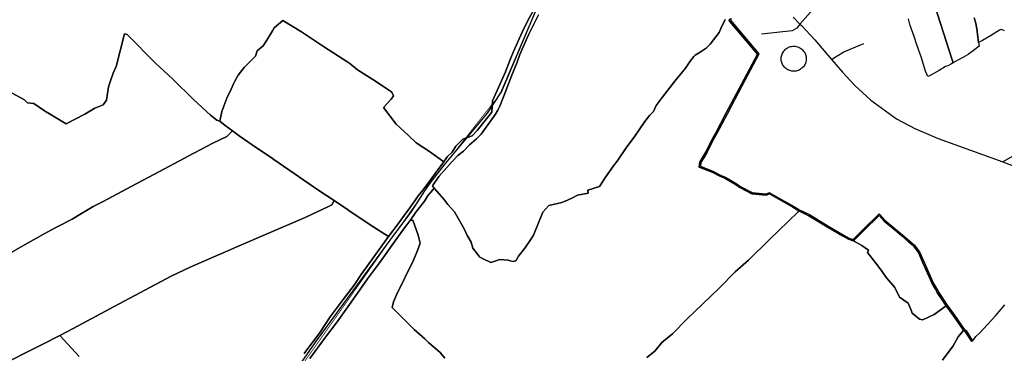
# Model space of a CAD drawing. Extents: x 577960 to 582939, y 6017202 to 6023066.
# Tile 183 of 217: x 580208 to 581126, y 6021038 to 6021349. Entities that reach past the tile are written whole.
import ezdxf

# ---------------------------------------------------------------- set-up
doc = ezdxf.new("R2010")
doc.units = 0
doc.header["$MEASUREMENT"] = 0
doc.linetypes.add('D', pattern=[0])
for name, color, linetype in [('BF__ACCESS', 7, 'D'), ('LI__FLUR', 7, 'D'), ('LI__GEB', 7, 'Continuous'), ('LI__STRASSE', 7, 'Continuous')]:
    doc.layers.add(name, color=color, linetype=linetype)

msp = doc.modelspace()

# ---------------------------------------------------------------- linework, layer by layer
at = {"layer": 'BF__ACCESS', "color": 1, "linetype": 'D', "true_color": 0xff0000, "const_width": 0.7}
msp.add_lwpolyline([(580826.815, 6021581.044), (580825.121, 6021568.683), (580808.478, 6021539.776), (580690.026, 6021358.232), (580657.505, 6021281.367), (580595.159, 6021202.136), (580401.442, 6020927.854)], dxfattribs=at)
at = {"layer": 'LI__FLUR', "color": 8, "linetype": 'D', "true_color": 0x808080}
for p, q in [((581030.447, 6021459.104), (581077.294, 6021312.451)), ((581077.294, 6021312.451), (581030.447, 6021459.104)), ((580682.329, 6021348.806), (580692.314, 6021366.339)), ((580692.314, 6021366.339), (580682.329, 6021348.806)), ((580445.335, 6021341.428), (580453.572, 6021348.255)), ((580453.572, 6021348.255), (580445.335, 6021341.428)), ((580453.572, 6021348.255), (580470.925, 6021337.598)), ((580470.925, 6021337.598), (580453.572, 6021348.255)), ((580676.671, 6021337.431), (580682.329, 6021348.806)), ((580682.329, 6021348.806), (580676.671, 6021337.431)), ((580688.656, 6021346.657), (580691.995, 6021353.534)), ((580691.995, 6021353.534), (580688.656, 6021346.657)), ((580864.705, 6021346.451), (580866.044, 6021349.18)), ((580866.044, 6021349.18), (580864.705, 6021346.451)), ((580870.352, 6021349.859), (580869.713, 6021348.16)), ((580869.713, 6021348.16), (580870.352, 6021349.859)), ((580869.713, 6021348.16), (580870.362, 6021347.39)), ((580870.362, 6021347.39), (580869.713, 6021348.16)), ((580871.652, 6021350.079), (580870.912, 6021348.52)), ((580870.912, 6021348.52), (580896.113, 6021318.65)), ((581038.674, 6021343.656), (581036.994, 6021349.874)), ((581099.688, 6021345.845), (581098.279, 6021350.653)), ((581098.279, 6021350.653), (581099.688, 6021345.845)), ((580438.718, 6021329.952), (580443.966, 6021338.709)), ((580443.966, 6021338.709), (580438.718, 6021329.952)), ((580443.966, 6021338.709), (580445.335, 6021341.428)), ((580445.335, 6021341.428), (580443.966, 6021338.709)), ((580682.549, 6021334.782), (580688.656, 6021346.657)), ((580688.656, 6021346.657), (580682.549, 6021334.782)), ((580860.397, 6021337.105), (580862.556, 6021342.362)), ((580862.556, 6021342.362), (580860.397, 6021337.105)), ((580862.556, 6021342.362), (580864.705, 6021346.451)), ((580864.705, 6021346.451), (580862.556, 6021342.362)), ((580870.362, 6021347.39), (580896.133, 6021316.851)), ((580896.133, 6021316.851), (580870.362, 6021347.39)), ((581042.183, 6021333.25), (581038.674, 6021343.656)), ((581100.528, 6021341.816), (581099.688, 6021345.845)), ((581099.688, 6021345.845), (581100.528, 6021341.816)), ((581100.718, 6021340.916), (581100.528, 6021341.816)), ((581100.528, 6021341.816), (581100.718, 6021340.916)), ((581101.498, 6021332.76), (581100.718, 6021340.916)), ((581100.718, 6021340.916), (581101.498, 6021332.76)), ((581121.73, 6021339.327), (581113.313, 6021333.939)), ((581123.769, 6021339.826), (581121.73, 6021339.327)), ((581126.598, 6021338.627), (581123.769, 6021339.826)), ((580297.926, 6021305.297), (580305.802, 6021335.895)), ((580305.802, 6021335.895), (580297.926, 6021305.297)), ((580305.802, 6021335.895), (580308.371, 6021335.035)), ((580308.371, 6021335.035), (580305.802, 6021335.895)), ((580308.371, 6021335.035), (580334.691, 6021308.525)), ((580334.691, 6021308.525), (580308.371, 6021335.035)), ((580435.24, 6021324.715), (580438.718, 6021329.952)), ((580438.718, 6021329.952), (580435.24, 6021324.715)), ((580470.925, 6021337.598), (580490.597, 6021324.693)), ((580490.597, 6021324.693), (580470.925, 6021337.598)), ((580668.685, 6021319.218), (580676.671, 6021337.431)), ((580676.671, 6021337.431), (580668.685, 6021319.218)), ((580674.602, 6021316.659), (580682.549, 6021334.782)), ((580682.549, 6021334.782), (580674.602, 6021316.659)), ((580852.1, 6021326.249), (580860.397, 6021337.105)), ((580860.397, 6021337.105), (580852.1, 6021326.249)), ((581044.672, 6021325.663), (581042.183, 6021333.25)), ((581102.318, 6021327.691), (581101.498, 6021332.76)), ((581101.498, 6021332.76), (581102.318, 6021327.691)), ((581105.906, 6021329.731), (581102.318, 6021327.691)), ((581113.313, 6021333.939), (581105.906, 6021329.731)), ((580429.462, 6021319.897), (580433.43, 6021323.205)), ((580433.43, 6021323.205), (580429.462, 6021319.897)), ((580433.43, 6021323.205), (580435.24, 6021324.715)), ((580435.24, 6021324.715), (580433.43, 6021323.205)), ((580490.597, 6021324.693), (580514.997, 6021308.908)), ((580514.997, 6021308.908), (580490.597, 6021324.693)), ((580842.774, 6021318.682), (580848.392, 6021322.401)), ((580848.392, 6021322.401), (580842.774, 6021318.682)), ((580848.392, 6021322.401), (580852.1, 6021326.249)), ((580852.1, 6021326.249), (580848.392, 6021322.401)), ((581048.68, 6021314.367), (581044.672, 6021325.663)), ((581098.849, 6021321.304), (581092.732, 6021316.686)), ((581102.878, 6021324.243), (581098.849, 6021321.304)), ((581102.318, 6021327.691), (581102.878, 6021324.243)), ((580423.594, 6021310.651), (580427.863, 6021315.059)), ((580427.863, 6021315.059), (580423.594, 6021310.651)), ((580427.863, 6021315.059), (580429.462, 6021319.897)), ((580429.462, 6021319.897), (580427.863, 6021315.059)), ((580661.008, 6021300.286), (580665.686, 6021312.351)), ((580665.686, 6021312.351), (580661.008, 6021300.286)), ((580665.686, 6021312.351), (580668.685, 6021319.218)), ((580668.685, 6021319.218), (580665.686, 6021312.351)), ((580671.974, 6021309.292), (580674.602, 6021316.659)), ((580674.602, 6021316.659), (580671.974, 6021309.292)), ((580833.218, 6021310.306), (580836.897, 6021314.584)), ((580836.897, 6021314.584), (580833.218, 6021310.306)), ((580836.897, 6021314.584), (580838.176, 6021316.073)), ((580838.176, 6021316.073), (580836.897, 6021314.584)), ((580838.176, 6021316.073), (580842.774, 6021318.682)), ((580842.774, 6021318.682), (580838.176, 6021316.073)), ((580896.133, 6021316.851), (580866.766, 6021261.583)), ((580866.766, 6021261.583), (580896.133, 6021316.851)), ((580897.502, 6021317.001), (580881.889, 6021287.593)), ((580896.113, 6021318.65), (580897.502, 6021317.001)), ((581052.929, 6021301.062), (581048.68, 6021314.367)), ((581077.294, 6021312.451), (581078.638, 6021308.619)), ((581078.638, 6021308.619), (581077.294, 6021312.451)), ((581083.116, 6021311.268), (581078.638, 6021308.619)), ((581088.394, 6021314.157), (581083.116, 6021311.268)), ((581092.732, 6021316.686), (581088.394, 6021314.157)), ((580295.287, 6021299.11), (580297.926, 6021305.297)), ((580297.926, 6021305.297), (580295.287, 6021299.11)), ((580334.691, 6021308.525), (580350.554, 6021293.86)), ((580350.554, 6021293.86), (580334.691, 6021308.525)), ((580411.749, 6021297.216), (580417.387, 6021304.393)), ((580417.387, 6021304.393), (580411.749, 6021297.216)), ((580417.387, 6021304.393), (580423.594, 6021310.651)), ((580423.594, 6021310.651), (580417.387, 6021304.393)), ((580514.997, 6021308.908), (580516.057, 6021308.218)), ((580516.057, 6021308.218), (580514.997, 6021308.908)), ((580516.057, 6021308.218), (580523.094, 6021302.15)), ((580523.094, 6021302.15), (580516.057, 6021308.218)), ((580523.094, 6021302.15), (580539.888, 6021291.554)), ((580539.888, 6021291.554), (580523.094, 6021302.15)), ((580667.176, 6021297.277), (580671.974, 6021309.292)), ((580671.974, 6021309.292), (580667.176, 6021297.277)), ((580819.064, 6021291.534), (580828.9, 6021303.679)), ((580828.9, 6021303.679), (580819.064, 6021291.534)), ((580828.9, 6021303.679), (580833.218, 6021310.306)), ((580833.218, 6021310.306), (580828.9, 6021303.679)), ((581071.561, 6021305.261), (581065.514, 6021301.672)), ((581073.5, 6021305.86), (581071.561, 6021305.261)), ((581077.069, 6021307.689), (581073.5, 6021305.86)), ((581078.638, 6021308.619), (581077.069, 6021307.689)), ((580292.858, 6021292.083), (580295.287, 6021299.11)), ((580295.287, 6021299.11), (580292.858, 6021292.083)), ((580350.554, 6021293.86), (580370.037, 6021274.717)), ((580370.037, 6021274.717), (580350.554, 6021293.86)), ((580408.421, 6021290.929), (580411.749, 6021297.216)), ((580411.749, 6021297.216), (580408.421, 6021290.929)), ((580653.412, 6021282.893), (580661.008, 6021300.286)), ((580661.008, 6021300.286), (580653.412, 6021282.893)), ((580659.389, 6021276.965), (580667.176, 6021297.277)), ((580667.176, 6021297.277), (580659.389, 6021276.965)), ((581054.908, 6021296.004), (581052.929, 6021301.062)), ((581056.538, 6021296.774), (581054.908, 6021296.004)), ((581065.514, 6021301.672), (581056.538, 6021296.774)), ((580288.959, 6021273.96), (580290.879, 6021286.335)), ((580290.879, 6021286.335), (580288.959, 6021273.96)), ((580290.879, 6021286.335), (580292.858, 6021292.083)), ((580292.858, 6021292.083), (580290.879, 6021286.335)), ((580401.364, 6021275.745), (580405.442, 6021284.152)), ((580405.442, 6021284.152), (580401.364, 6021275.745)), ((580405.442, 6021284.152), (580407.541, 6021289.25)), ((580407.541, 6021289.25), (580405.442, 6021284.152)), ((580407.541, 6021289.25), (580408.421, 6021290.929)), ((580408.421, 6021290.929), (580407.541, 6021289.25)), ((580539.888, 6021291.554), (580555.042, 6021281.477)), ((580555.042, 6021281.477), (580539.888, 6021291.554)), ((580812.627, 6021283.337), (580819.064, 6021291.534)), ((580819.064, 6021291.534), (580812.627, 6021283.337)), ((580881.889, 6021287.593), (580867.785, 6021261.043)), ((580200.945, 6021280.481), (580212.5, 6021274.123)), ((580212.5, 6021274.123), (580200.945, 6021280.481)), ((580370.037, 6021274.717), (580386.13, 6021260.092)), ((580386.13, 6021260.092), (580370.037, 6021274.717)), ((580396.586, 6021263.36), (580401.364, 6021275.745)), ((580401.364, 6021275.745), (580396.586, 6021263.36)), ((580554.502, 6021274.76), (580547.305, 6021267.053)), ((580547.305, 6021267.053), (580554.502, 6021274.76)), ((580556.851, 6021277.859), (580554.502, 6021274.76)), ((580554.502, 6021274.76), (580556.851, 6021277.859)), ((580555.042, 6021281.477), (580556.851, 6021277.859)), ((580556.851, 6021277.859), (580555.042, 6021281.477)), ((580649.044, 6021273.357), (580653.412, 6021282.893)), ((580653.412, 6021282.893), (580649.044, 6021273.357)), ((580655.811, 6021268.249), (580659.389, 6021276.965)), ((580659.389, 6021276.965), (580655.811, 6021268.249)), ((580801.632, 6021268.963), (580807.269, 6021276.44)), ((580807.269, 6021276.44), (580801.632, 6021268.963)), ((580807.269, 6021276.44), (580812.627, 6021283.337)), ((580812.627, 6021283.337), (580807.269, 6021276.44)), ((580212.5, 6021274.123), (580215.259, 6021271.604)), ((580215.259, 6021271.604), (580212.5, 6021274.123)), ((580215.259, 6021271.604), (580221.207, 6021270.804)), ((580221.207, 6021270.804), (580215.259, 6021271.604)), ((580221.207, 6021270.804), (580231.073, 6021263.876)), ((580231.073, 6021263.876), (580221.207, 6021270.804)), ((580268.948, 6021260.856), (580278.284, 6021266.353)), ((580278.284, 6021266.353), (580268.948, 6021260.856)), ((580278.284, 6021266.353), (580285.921, 6021269.722)), ((580285.921, 6021269.722), (580278.284, 6021266.353)), ((580285.921, 6021269.722), (580288.959, 6021273.96)), ((580288.959, 6021273.96), (580285.921, 6021269.722)), ((580547.305, 6021267.053), (580559.12, 6021251.549)), ((580559.12, 6021251.549), (580547.305, 6021267.053)), ((580648.474, 6021262.851), (580649.044, 6021273.357)), ((580649.044, 6021273.357), (580648.474, 6021262.851)), ((580653.912, 6021264.6), (580655.811, 6021268.249)), ((580655.811, 6021268.249), (580653.912, 6021264.6)), ((580799.083, 6021263.545), (580801.632, 6021268.963)), ((580801.632, 6021268.963), (580799.083, 6021263.545)), ((580231.073, 6021263.876), (580238.91, 6021259.278)), ((580238.91, 6021259.278), (580231.073, 6021263.876)), ((580238.91, 6021259.278), (580251.305, 6021252.01)), ((580251.305, 6021252.01), (580238.91, 6021259.278)), ((580251.305, 6021252.01), (580268.948, 6021260.856)), ((580268.948, 6021260.856), (580251.305, 6021252.01)), ((580386.13, 6021260.092), (580391.788, 6021255.234)), ((580391.788, 6021255.234), (580386.13, 6021260.092)), ((580394.597, 6021254.514), (580396.586, 6021263.36)), ((580396.586, 6021263.36), (580394.597, 6021254.514)), ((580634.84, 6021245.708), (580648.474, 6021262.851)), ((580648.474, 6021262.851), (580634.84, 6021245.708)), ((580638.548, 6021242.209), (580651.963, 6021260.862)), ((580651.963, 6021260.862), (580638.548, 6021242.209)), ((580651.963, 6021260.862), (580653.912, 6021264.6)), ((580653.912, 6021264.6), (580651.963, 6021260.862)), ((580791.127, 6021253.999), (580795.575, 6021259.687)), ((580795.575, 6021259.687), (580791.127, 6021253.999)), ((580795.575, 6021259.687), (580799.083, 6021263.545)), ((580799.083, 6021263.545), (580795.575, 6021259.687)), ((580866.766, 6021261.583), (580857.28, 6021243.561)), ((580857.28, 6021243.561), (580866.766, 6021261.583)), ((580867.785, 6021261.043), (580858.29, 6021243.021)), ((580391.788, 6021255.234), (580394.597, 6021254.514)), ((580394.597, 6021254.514), (580391.788, 6021255.234)), ((580399.725, 6021250.365), (580394.597, 6021254.514)), ((580394.597, 6021254.514), (580399.725, 6021250.365)), ((580406.702, 6021245.217), (580399.725, 6021250.365)), ((580399.725, 6021250.365), (580406.702, 6021245.217)), ((580559.12, 6021251.549), (580570.526, 6021241.382)), ((580570.526, 6021241.382), (580559.12, 6021251.549)), ((580781.141, 6021239.475), (580791.127, 6021253.999)), ((580791.127, 6021253.999), (580781.141, 6021239.475)), ((580401.394, 6021240.049), (580387.57, 6021233.512)), ((580387.57, 6021233.512), (580401.394, 6021240.049)), ((580406.702, 6021245.217), (580401.394, 6021240.049)), ((580401.394, 6021240.049), (580406.702, 6021245.217)), ((580412.92, 6021240.628), (580406.702, 6021245.217)), ((580406.702, 6021245.217), (580412.92, 6021240.628)), ((580424.855, 6021232.351), (580412.92, 6021240.628)), ((580412.92, 6021240.628), (580424.855, 6021232.351)), ((580570.526, 6021241.382), (580577.953, 6021234.145)), ((580577.953, 6021234.145), (580570.526, 6021241.382)), ((580614.758, 6021231.065), (580621.305, 6021237.642)), ((580621.305, 6021237.642), (580614.758, 6021231.065)), ((580621.305, 6021237.642), (580629.992, 6021240.82)), ((580629.992, 6021240.82), (580621.305, 6021237.642)), ((580627.693, 6021232.364), (580634.06, 6021237.771)), ((580634.06, 6021237.771), (580627.693, 6021232.364)), ((580629.992, 6021240.82), (580634.84, 6021245.708)), ((580634.84, 6021245.708), (580629.992, 6021240.82)), ((580634.06, 6021237.771), (580638.548, 6021242.209)), ((580638.548, 6021242.209), (580634.06, 6021237.771)), ((580774.184, 6021230.569), (580781.141, 6021239.475)), ((580781.141, 6021239.475), (580774.184, 6021230.569)), ((580857.28, 6021243.561), (580853.622, 6021236.823)), ((580853.622, 6021236.823), (580857.28, 6021243.561)), ((580858.29, 6021243.021), (580854.641, 6021236.293)), ((580378.214, 6021228.695), (580369.947, 6021224.307)), ((580369.947, 6021224.307), (580378.214, 6021228.695)), ((580387.57, 6021233.512), (580378.214, 6021228.695)), ((580378.214, 6021228.695), (580387.57, 6021233.512)), ((580443.827, 6021219.476), (580424.855, 6021232.351)), ((580424.855, 6021232.351), (580443.827, 6021219.476)), ((580577.953, 6021234.145), (580590.238, 6021226.177)), ((580590.238, 6021226.177), (580577.953, 6021234.145)), ((580611.49, 6021225.367), (580614.758, 6021231.065)), ((580614.758, 6021231.065), (580611.49, 6021225.367)), ((580621.975, 6021226.326), (580627.693, 6021232.364)), ((580627.693, 6021232.364), (580621.975, 6021226.326)), ((580765.288, 6021217.004), (580774.184, 6021230.569)), ((580774.184, 6021230.569), (580765.288, 6021217.004)), ((580853.622, 6021236.823), (580848.254, 6021225.948)), ((580848.254, 6021225.948), (580853.622, 6021236.823)), ((580854.641, 6021236.293), (580849.264, 6021225.388)), ((580369.947, 6021224.307), (580352.494, 6021215.051)), ((580352.494, 6021215.051), (580369.947, 6021224.307)), ((580445.177, 6021218.546), (580443.827, 6021219.476)), ((580443.827, 6021219.476), (580445.177, 6021218.546)), ((580590.238, 6021226.177), (580603.723, 6021216.581)), ((580603.723, 6021216.581), (580590.238, 6021226.177)), ((580603.723, 6021216.581), (580606.722, 6021221.089)), ((580606.722, 6021221.089), (580603.723, 6021216.581)), ((580606.722, 6021221.089), (580611.49, 6021225.367)), ((580611.49, 6021225.367), (580606.722, 6021221.089)), ((580611.34, 6021216.68), (580616.748, 6021222.238)), ((580616.748, 6021222.238), (580611.34, 6021216.68)), ((580616.748, 6021222.238), (580621.975, 6021226.326)), ((580621.975, 6021226.326), (580616.748, 6021222.238)), ((580845.535, 6021221.5), (580842.347, 6021216.292)), ((580842.347, 6021216.292), (580845.535, 6021221.5)), ((580846.115, 6021220.25), (580843.446, 6021215.892)), ((580848.254, 6021225.948), (580845.535, 6021221.5)), ((580845.535, 6021221.5), (580848.254, 6021225.948)), ((580849.264, 6021225.388), (580846.115, 6021220.25)), ((580352.494, 6021215.051), (580333.072, 6021204.746)), ((580333.072, 6021204.746), (580352.494, 6021215.051)), ((580487.04, 6021189.636), (580445.177, 6021218.546)), ((580445.177, 6021218.546), (580487.04, 6021189.636)), ((580595.606, 6021205.535), (580603.723, 6021216.581)), ((580603.723, 6021216.581), (580595.606, 6021205.535)), ((580599.125, 6021202.936), (580611.34, 6021216.68)), ((580611.34, 6021216.68), (580599.125, 6021202.936)), ((580754.382, 6021202.12), (580761.959, 6021212.636)), ((580761.959, 6021212.636), (580754.382, 6021202.12)), ((580761.959, 6021212.636), (580765.288, 6021217.004)), ((580765.288, 6021217.004), (580761.959, 6021212.636)), ((580842.347, 6021216.292), (580841.667, 6021211.573)), ((580841.667, 6021211.573), (580842.347, 6021216.292)), ((580841.667, 6021211.573), (580853.942, 6021206.835)), ((580853.942, 6021206.835), (580841.667, 6021211.573)), ((580843.446, 6021215.892), (580842.937, 6021212.313)), ((580842.937, 6021212.313), (580854.422, 6021207.884)), ((580333.072, 6021204.746), (580312.081, 6021193.521)), ((580312.081, 6021193.521), (580333.072, 6021204.746)), ((580588.679, 6021196.399), (580595.606, 6021205.535)), ((580595.606, 6021205.535), (580588.679, 6021196.399)), ((580592.958, 6021194.07), (580599.125, 6021202.936)), ((580599.125, 6021202.936), (580592.958, 6021194.07)), ((580748.865, 6021193.594), (580754.382, 6021202.12)), ((580754.382, 6021202.12), (580748.865, 6021193.594)), ((580853.942, 6021206.835), (580861.099, 6021203.086)), ((580861.099, 6021203.086), (580853.942, 6021206.835)), ((580854.422, 6021207.884), (580861.579, 6021204.136)), ((580861.099, 6021203.086), (580865.778, 6021201.277)), ((580865.778, 6021201.277), (580861.099, 6021203.086)), ((580861.579, 6021204.136), (580866.277, 6021202.316)), ((580865.778, 6021201.277), (580876.353, 6021195.118)), ((580876.353, 6021195.118), (580865.778, 6021201.277)), ((580866.277, 6021202.316), (580877.023, 6021196.068)), ((580312.081, 6021193.521), (580285.911, 6021179.528)), ((580285.911, 6021179.528), (580312.081, 6021193.521)), ((580583.152, 6021188.832), (580588.679, 6021196.399)), ((580588.679, 6021196.399), (580583.152, 6021188.832)), ((580588.539, 6021184.324), (580594.627, 6021192.061)), ((580594.627, 6021192.061), (580588.539, 6021184.324)), ((580594.627, 6021192.061), (580592.958, 6021194.07)), ((580592.958, 6021194.07), (580594.627, 6021192.061)), ((580594.627, 6021192.061), (580603.733, 6021181.714)), ((580603.733, 6021181.714), (580594.627, 6021192.061)), ((580737.839, 6021189.896), (580748.865, 6021193.594)), ((580748.865, 6021193.594), (580737.839, 6021189.896)), ((580876.353, 6021195.118), (580879.572, 6021192.509)), ((580879.572, 6021192.509), (580876.353, 6021195.118)), ((580877.023, 6021196.068), (580880.202, 6021193.479)), ((580879.572, 6021192.509), (580890.828, 6021186.771)), ((580890.828, 6021186.771), (580879.572, 6021192.509)), ((580880.202, 6021193.479), (580891.158, 6021187.891)), ((580501.245, 6021180.429), (580487.04, 6021189.636)), ((580487.04, 6021189.636), (580501.245, 6021180.429)), ((580576.574, 6021180.156), (580579.703, 6021184.774)), ((580579.703, 6021184.774), (580576.574, 6021180.156)), ((580579.703, 6021184.774), (580583.152, 6021188.832)), ((580583.152, 6021188.832), (580579.703, 6021184.774)), ((580585.621, 6021179.716), (580588.539, 6021184.324)), ((580588.539, 6021184.324), (580585.621, 6021179.716)), ((580719.067, 6021180.6), (580723.735, 6021182.839)), ((580723.735, 6021182.839), (580719.067, 6021180.6)), ((580723.735, 6021182.839), (580728.383, 6021185.428)), ((580728.383, 6021185.428), (580723.735, 6021182.839)), ((580728.383, 6021185.428), (580738.109, 6021187.387)), ((580738.109, 6021187.387), (580728.383, 6021185.428)), ((580738.109, 6021187.387), (580737.839, 6021189.896)), ((580737.839, 6021189.896), (580738.109, 6021187.387)), ((580890.828, 6021186.771), (580904.232, 6021185.481)), ((580904.232, 6021185.481), (580890.828, 6021186.771)), ((580891.158, 6021187.891), (580904.092, 6021186.651)), ((580904.092, 6021186.651), (580907.291, 6021187.75)), ((580904.232, 6021185.481), (580907.421, 6021186.571)), ((580907.421, 6021186.571), (580904.232, 6021185.481)), ((580907.291, 6021187.75), (580907.901, 6021187.4)), ((580907.421, 6021186.571), (580929.203, 6021174.074)), ((580929.203, 6021174.074), (580907.421, 6021186.571)), ((580907.901, 6021187.4), (580910.65, 6021185.851)), ((580910.65, 6021185.851), (580929.782, 6021175.064)), ((580276.565, 6021174.68), (580265.59, 6021168.403)), ((580265.59, 6021168.403), (580276.565, 6021174.68)), ((580285.911, 6021179.528), (580276.565, 6021174.68)), ((580276.565, 6021174.68), (580285.911, 6021179.528)), ((580474.276, 6021164.536), (580496.087, 6021174.711)), ((580496.087, 6021174.711), (580474.276, 6021164.536)), ((580496.087, 6021174.711), (580499.226, 6021176.51)), ((580499.226, 6021176.51), (580496.087, 6021174.711)), ((580499.226, 6021176.51), (580501.245, 6021180.429)), ((580501.245, 6021180.429), (580499.226, 6021176.51)), ((580513.7, 6021172.002), (580501.245, 6021180.429)), ((580501.245, 6021180.429), (580513.7, 6021172.002)), ((580566.629, 6021166.342), (580571.846, 6021173.469)), ((580571.846, 6021173.469), (580566.629, 6021166.342)), ((580571.846, 6021173.469), (580574.795, 6021177.717)), ((580574.795, 6021177.717), (580571.846, 6021173.469)), ((580574.795, 6021177.717), (580576.574, 6021180.156)), ((580576.574, 6021180.156), (580574.795, 6021177.717)), ((580577.374, 6021169.48), (580585.621, 6021179.716)), ((580585.621, 6021179.716), (580577.374, 6021169.48)), ((580603.733, 6021181.714), (580607.242, 6021176.836)), ((580607.242, 6021176.836), (580603.733, 6021181.714)), ((580607.242, 6021176.836), (580613.68, 6021169.898)), ((580613.68, 6021169.898), (580607.242, 6021176.836)), ((580696.106, 6021169.465), (580701.554, 6021175.793)), ((580701.554, 6021175.793), (580696.106, 6021169.465)), ((580701.554, 6021175.793), (580713.539, 6021178.511)), ((580713.539, 6021178.511), (580701.554, 6021175.793)), ((580713.539, 6021178.511), (580719.067, 6021180.6)), ((580719.067, 6021180.6), (580713.539, 6021178.511)), ((580929.203, 6021174.074), (580934.791, 6021170.736)), ((580934.791, 6021170.736), (580929.203, 6021174.074)), ((580929.782, 6021175.064), (580935.3, 6021171.765)), ((580265.59, 6021168.403), (580257.103, 6021163.095)), ((580257.103, 6021163.095), (580265.59, 6021168.403)), ((580439.43, 6021149.503), (580474.276, 6021164.536)), ((580474.276, 6021164.536), (580439.43, 6021149.503)), ((580515.019, 6021171.112), (580513.7, 6021172.002)), ((580513.7, 6021172.002), (580515.019, 6021171.112)), ((580533.962, 6021158.296), (580515.019, 6021171.112)), ((580515.019, 6021171.112), (580533.962, 6021158.296)), ((580561.081, 6021158.785), (580566.629, 6021166.342)), ((580566.629, 6021166.342), (580561.081, 6021158.785)), ((580572.106, 6021161.763), (580577.374, 6021169.48)), ((580577.374, 6021169.48), (580572.106, 6021161.763)), ((580613.68, 6021169.898), (580618.548, 6021161.242)), ((580618.548, 6021161.242), (580613.68, 6021169.898)), ((580687.28, 6021148.094), (580696.106, 6021169.465)), ((580696.106, 6021169.465), (580687.28, 6021148.094)), ((580933.991, 6021169.956), (580907.082, 6021143.737)), ((580907.082, 6021143.737), (580933.991, 6021169.956)), ((580934.791, 6021170.736), (580933.991, 6021169.956)), ((580933.991, 6021169.956), (580934.791, 6021170.736)), ((580934.791, 6021170.736), (580943.987, 6021166.227)), ((580943.987, 6021166.227), (580934.791, 6021170.736)), ((580935.3, 6021171.765), (580944.537, 6021167.237)), ((580943.987, 6021166.227), (580961.1, 6021155.95)), ((580961.1, 6021155.95), (580943.987, 6021166.227)), ((580944.537, 6021167.237), (580961.69, 6021156.94)), ((580994.077, 6021152.77), (581009.561, 6021168.134)), ((580994.857, 6021151.99), (581009.531, 6021166.454)), ((581009.531, 6021166.454), (580994.857, 6021151.99)), ((581009.531, 6021166.454), (581014.249, 6021161.286)), ((581014.249, 6021161.286), (581009.531, 6021166.454)), ((581009.561, 6021168.134), (581010.38, 6021167.224)), ((581010.38, 6021167.224), (581015.048, 6021162.126)), ((580244.328, 6021156.538), (580237.801, 6021153.19)), ((580237.801, 6021153.19), (580244.328, 6021156.538)), ((580257.103, 6021163.095), (580244.328, 6021156.538)), ((580244.328, 6021156.538), (580257.103, 6021163.095)), ((580552.125, 6021146.94), (580533.962, 6021158.296)), ((580533.962, 6021158.296), (580552.125, 6021146.94)), ((580552.125, 6021146.94), (580561.081, 6021158.785)), ((580561.081, 6021158.785), (580552.125, 6021146.94)), ((580566.929, 6021154.996), (580558.232, 6021142.711)), ((580558.232, 6021142.711), (580566.929, 6021154.996)), ((580572.106, 6021161.763), (580566.929, 6021154.996)), ((580566.929, 6021154.996), (580572.106, 6021161.763)), ((580574.615, 6021162.013), (580572.106, 6021161.763)), ((580572.106, 6021161.763), (580574.615, 6021162.013)), ((580579.694, 6021148.018), (580574.615, 6021162.013)), ((580574.615, 6021162.013), (580579.694, 6021148.018)), ((580618.548, 6021161.242), (580622.966, 6021153.485)), ((580622.966, 6021153.485), (580618.548, 6021161.242)), ((580961.1, 6021155.95), (580975.545, 6021147.493)), ((580975.545, 6021147.493), (580961.1, 6021155.95)), ((580961.69, 6021156.94), (580976.115, 6021148.492)), ((581014.249, 6021161.286), (581025.994, 6021151.4)), ((581025.994, 6021151.4), (581014.249, 6021161.286)), ((581015.048, 6021162.126), (581026.134, 6021152.799)), ((580228.215, 6021147.752), (580223.826, 6021145.254)), ((580223.826, 6021145.254), (580228.215, 6021147.752)), ((580237.801, 6021153.19), (580228.215, 6021147.752)), ((580228.215, 6021147.752), (580237.801, 6021153.19)), ((580410.742, 6021137.129), (580439.43, 6021149.503)), ((580439.43, 6021149.503), (580410.742, 6021137.129)), ((580537.841, 6021127.048), (580552.125, 6021146.94)), ((580552.125, 6021146.94), (580537.841, 6021127.048)), ((580581.513, 6021140.591), (580579.694, 6021148.018)), ((580579.694, 6021148.018), (580581.513, 6021140.591)), ((580622.966, 6021153.485), (580625.305, 6021147.747)), ((580625.305, 6021147.747), (580622.966, 6021153.485)), ((580625.305, 6021147.747), (580625.885, 6021146.837)), ((580625.885, 6021146.837), (580625.305, 6021147.747)), ((580625.885, 6021146.837), (580629.234, 6021141.539)), ((580629.234, 6021141.539), (580625.885, 6021146.837)), ((580684.342, 6021143.626), (580687.28, 6021148.094)), ((580687.28, 6021148.094), (580684.342, 6021143.626)), ((580975.545, 6021147.493), (580981.173, 6021144.304)), ((580981.173, 6021144.304), (580975.545, 6021147.493)), ((580976.115, 6021148.492), (580981.632, 6021145.363)), ((580985.371, 6021144.134), (580989.909, 6021148.632)), ((580985.731, 6021142.784), (580994.857, 6021151.99)), ((580994.857, 6021151.99), (580985.731, 6021142.784)), ((580989.909, 6021148.632), (580993.208, 6021151.91)), ((580993.208, 6021151.91), (580994.077, 6021152.77)), ((581025.994, 6021151.4), (581030.622, 6021147.501)), ((581030.622, 6021147.501), (581025.994, 6021151.4)), ((581026.134, 6021152.799), (581031.312, 6021148.431)), ((581030.622, 6021147.501), (581037.12, 6021142.023)), ((581037.12, 6021142.023), (581030.622, 6021147.501)), ((581031.312, 6021148.431), (581037.879, 6021142.903)), ((580213.351, 6021139.306), (580194.708, 6021128.711)), ((580194.708, 6021128.711), (580213.351, 6021139.306)), ((580223.826, 6021145.254), (580213.351, 6021139.306)), ((580213.351, 6021139.306), (580223.826, 6021145.254)), ((580402.195, 6021133.531), (580410.742, 6021137.129)), ((580410.742, 6021137.129), (580402.195, 6021133.531)), ((580558.232, 6021142.711), (580543.588, 6021122.3)), ((580543.588, 6021122.3), (580558.232, 6021142.711)), ((580579.124, 6021133.894), (580581.513, 6021140.591)), ((580581.513, 6021140.591), (580579.124, 6021133.894)), ((580629.234, 6021141.539), (580630.663, 6021135.831)), ((580630.663, 6021135.831), (580629.234, 6021141.539)), ((580679.124, 6021135.919), (580684.342, 6021143.626)), ((580684.342, 6021143.626), (580679.124, 6021135.919)), ((580907.082, 6021143.737), (580887.771, 6021124.915)), ((580887.771, 6021124.915), (580907.082, 6021143.737)), ((580981.173, 6021144.304), (580984.421, 6021143.224)), ((580984.421, 6021143.224), (580981.173, 6021144.304)), ((580981.632, 6021145.363), (580984.781, 6021144.324)), ((580984.421, 6021143.224), (580985.731, 6021142.784)), ((580985.731, 6021142.784), (580984.421, 6021143.224)), ((580984.781, 6021144.324), (580985.371, 6021144.134)), ((580993.458, 6021138.546), (580985.731, 6021142.784)), ((580985.731, 6021142.784), (580993.458, 6021138.546)), ((580999.535, 6021134.077), (580993.458, 6021138.546)), ((580993.458, 6021138.546), (580999.535, 6021134.077)), ((581037.12, 6021142.023), (581041.788, 6021138.005)), ((581041.788, 6021138.005), (581037.12, 6021142.023)), ((581037.879, 6021142.903), (581042.638, 6021138.784)), ((581041.788, 6021138.005), (581046.206, 6021131.917)), ((581046.206, 6021131.917), (581041.788, 6021138.005)), ((581042.638, 6021138.784), (581047.216, 6021132.497)), ((580366.999, 6021118.259), (580389.07, 6021127.924)), ((580389.07, 6021127.924), (580366.999, 6021118.259)), ((580389.07, 6021127.924), (580402.195, 6021133.531)), ((580402.195, 6021133.531), (580389.07, 6021127.924)), ((580575.366, 6021124.928), (580579.124, 6021133.894)), ((580579.124, 6021133.894), (580575.366, 6021124.928)), ((580630.663, 6021135.831), (580637.291, 6021127.614)), ((580637.291, 6021127.614), (580630.663, 6021135.831)), ((580637.291, 6021127.614), (580640.23, 6021125.885)), ((580640.23, 6021125.885), (580637.291, 6021127.614)), ((580670.737, 6021124.304), (580673.276, 6021128.432)), ((580673.276, 6021128.432), (580670.737, 6021124.304)), ((580673.276, 6021128.432), (580679.124, 6021135.919)), ((580679.124, 6021135.919), (580673.276, 6021128.432)), ((580998.746, 6021131.998), (580999.535, 6021134.077)), ((580999.535, 6021134.077), (580998.746, 6021131.998)), ((581006.393, 6021122.101), (580998.746, 6021131.998)), ((580998.746, 6021131.998), (581006.393, 6021122.101)), ((581046.206, 6021131.917), (581050.415, 6021122.311)), ((581050.415, 6021122.311), (581046.206, 6021131.917)), ((581047.216, 6021132.497), (581051.464, 6021122.78)), ((580349.336, 6021109.753), (580366.999, 6021118.259)), ((580366.999, 6021118.259), (580349.336, 6021109.753)), ((580526.625, 6021111.315), (580537.841, 6021127.048)), ((580537.841, 6021127.048), (580526.625, 6021111.315)), ((580543.588, 6021122.3), (580532.423, 6021107.326)), ((580532.423, 6021107.326), (580543.588, 6021122.3)), ((580559.423, 6021092.361), (580575.366, 6021124.928)), ((580575.366, 6021124.928), (580559.423, 6021092.361)), ((580640.23, 6021125.885), (580647.387, 6021122.586)), ((580647.387, 6021122.586), (580640.23, 6021125.885)), ((580647.387, 6021122.586), (580655.913, 6021125.504)), ((580655.913, 6021125.504), (580647.387, 6021122.586)), ((580655.913, 6021125.504), (580663.7, 6021124.734)), ((580663.7, 6021124.734), (580655.913, 6021125.504)), ((580663.7, 6021124.734), (580665.62, 6021124.194)), ((580665.62, 6021124.194), (580663.7, 6021124.734)), ((580665.62, 6021124.194), (580668.308, 6021123.434)), ((580668.308, 6021123.434), (580665.62, 6021124.194)), ((580668.308, 6021123.434), (580670.737, 6021124.304)), ((580670.737, 6021124.304), (580668.308, 6021123.434)), ((580887.771, 6021124.915), (580875.386, 6021114.02)), ((580875.386, 6021114.02), (580887.771, 6021124.915)), ((581010.572, 6021116.833), (581006.393, 6021122.101)), ((581006.393, 6021122.101), (581010.572, 6021116.833)), ((581050.415, 6021122.311), (581059.112, 6021103.138)), ((581059.112, 6021103.138), (581050.415, 6021122.311)), ((581051.464, 6021122.78), (581060.121, 6021103.628)), ((580300.866, 6021084.155), (580349.336, 6021109.753)), ((580349.336, 6021109.753), (580300.866, 6021084.155)), ((580519.908, 6021101.559), (580526.625, 6021111.315)), ((580526.625, 6021111.315), (580519.908, 6021101.559)), ((580875.386, 6021114.02), (580860.612, 6021098.856)), ((580860.612, 6021098.856), (580875.386, 6021114.02)), ((581016.609, 6021108.326), (581010.572, 6021116.833)), ((581010.572, 6021116.833), (581016.609, 6021108.326)), ((580509.852, 6021087.985), (580519.908, 6021101.559)), ((580519.908, 6021101.559), (580509.852, 6021087.985)), ((580532.423, 6021107.326), (580525.146, 6021097.07)), ((580525.146, 6021097.07), (580532.423, 6021107.326)), ((581024.296, 6021099.28), (581016.609, 6021108.326)), ((581016.609, 6021108.326), (581024.296, 6021099.28)), ((581059.112, 6021103.138), (581062.051, 6021097.83)), ((581062.051, 6021097.83), (581059.112, 6021103.138)), ((581060.121, 6021103.628), (581064.809, 6021095.201)), ((580525.146, 6021097.07), (580515.52, 6021083.466)), ((580515.52, 6021083.466), (580525.146, 6021097.07)), ((580556.724, 6021085.934), (580559.423, 6021092.361)), ((580559.423, 6021092.361), (580556.724, 6021085.934)), ((580860.612, 6021098.856), (580844.859, 6021083.613)), ((580844.859, 6021083.613), (580860.612, 6021098.856)), ((581028.575, 6021090.173), (581024.296, 6021099.28)), ((581024.296, 6021099.28), (581028.575, 6021090.173)), ((581062.051, 6021097.83), (581063.83, 6021094.611)), ((581063.83, 6021094.611), (581062.051, 6021097.83)), ((581063.83, 6021094.611), (581072.217, 6021082.195)), ((581072.217, 6021082.195), (581063.83, 6021094.611)), ((581064.809, 6021095.201), (581065.219, 6021094.591)), ((581065.219, 6021094.591), (581073.146, 6021082.855)), ((580258.093, 6021061.066), (580300.866, 6021084.155)), ((580300.866, 6021084.155), (580258.093, 6021061.066)), ((580497.658, 6021071.991), (580509.852, 6021087.985)), ((580509.852, 6021087.985), (580497.658, 6021071.991)), ((580515.52, 6021083.466), (580504.115, 6021067.363)), ((580504.115, 6021067.363), (580515.52, 6021083.466)), ((580555.404, 6021080.796), (580556.724, 6021085.934)), ((580556.724, 6021085.934), (580555.404, 6021080.796)), ((580844.859, 6021083.613), (580830.385, 6021069.619)), ((580830.385, 6021069.619), (580844.859, 6021083.613)), ((581036.801, 6021084.555), (581028.575, 6021090.173)), ((581028.575, 6021090.173), (581036.801, 6021084.555)), ((581039.321, 6021078.258), (581036.801, 6021084.555)), ((581036.801, 6021084.555), (581039.321, 6021078.258)), ((581072.217, 6021082.195), (581060.842, 6021074.219)), ((581060.842, 6021074.219), (581072.217, 6021082.195)), ((581072.217, 6021082.195), (581078.864, 6021072.759)), ((581078.864, 6021072.759), (581072.217, 6021082.195)), ((581073.146, 6021082.855), (581079.814, 6021073.429)), ((581118.238, 6021073.028), (581126.794, 6021083.114)), ((580576.106, 6021060.003), (580555.404, 6021080.796)), ((580555.404, 6021080.796), (580576.106, 6021060.003)), ((581040.47, 6021075.379), (581039.321, 6021078.258)), ((581039.321, 6021078.258), (581040.47, 6021075.379)), ((581047.207, 6021069.791), (581040.47, 6021075.379)), ((581040.47, 6021075.379), (581047.207, 6021069.791)), ((581060.842, 6021074.219), (581050.336, 6021069.171)), ((581050.336, 6021069.171), (581060.842, 6021074.219)), ((581078.864, 6021072.759), (581088.221, 6021059.484)), ((581088.221, 6021059.484), (581078.864, 6021072.759)), ((581079.814, 6021073.429), (581089.02, 6021060.413)), ((581103.264, 6021056.705), (581118.238, 6021073.028)), ((580487.542, 6021056.768), (580497.658, 6021071.991)), ((580497.658, 6021071.991), (580487.542, 6021056.768)), ((580504.115, 6021067.363), (580493.269, 6021052.939)), ((580493.269, 6021052.939), (580504.115, 6021067.363)), ((580830.385, 6021069.619), (580816.76, 6021056.174)), ((580816.76, 6021056.174), (580830.385, 6021069.619)), ((581050.336, 6021069.171), (581047.207, 6021069.791)), ((581047.207, 6021069.791), (581050.336, 6021069.171)), ((580230.404, 6021046.793), (580245.628, 6021054.639)), ((580245.628, 6021054.639), (580230.404, 6021046.793)), ((580245.628, 6021054.639), (580258.093, 6021061.066)), ((580258.093, 6021061.066), (580245.628, 6021054.639)), ((580245.628, 6021054.639), (580263.711, 6021034.966)), ((580263.711, 6021034.966), (580245.628, 6021054.639)), ((580474.987, 6021040.025), (580487.542, 6021056.768)), ((580487.542, 6021056.768), (580474.987, 6021040.025)), ((580585.783, 6021051.286), (580576.106, 6021060.003)), ((580576.106, 6021060.003), (580585.783, 6021051.286)), ((580816.76, 6021056.174), (580806.875, 6021047.868)), ((580806.875, 6021047.868), (580816.76, 6021056.174)), ((581083.283, 6021053.236), (581087.581, 6021058.674)), ((581087.581, 6021058.674), (581083.283, 6021053.236)), ((581087.581, 6021058.674), (581088.221, 6021059.484)), ((581088.221, 6021059.484), (581087.581, 6021058.674)), ((581088.221, 6021059.484), (581089.86, 6021058.414)), ((581089.86, 6021058.414), (581088.221, 6021059.484)), ((581089.02, 6021060.413), (581090.6, 6021059.144)), ((581089.86, 6021058.414), (581096.038, 6021048.838)), ((581096.038, 6021048.838), (581089.86, 6021058.414)), ((581090.6, 6021059.144), (581096.747, 6021049.547)), ((581099.706, 6021053.466), (581103.264, 6021056.705)), ((580221.618, 6021042.525), (580230.404, 6021046.793)), ((580230.404, 6021046.793), (580221.618, 6021042.525)), ((580493.269, 6021052.939), (580478.656, 6021033.217)), ((580478.656, 6021033.217), (580493.269, 6021052.939)), ((580589.441, 6021048.087), (580585.783, 6021051.286)), ((580585.783, 6021051.286), (580589.441, 6021048.087)), ((580600.337, 6021038.54), (580589.441, 6021048.087)), ((580589.441, 6021048.087), (580600.337, 6021038.54)), ((580806.875, 6021047.868), (580800.537, 6021039.991)), ((580800.537, 6021039.991), (580806.875, 6021047.868)), ((581068.64, 6021031.515), (581078.675, 6021044.98)), ((581078.675, 6021044.98), (581068.64, 6021031.515)), ((581078.675, 6021044.98), (581083.283, 6021053.236)), ((581083.283, 6021053.236), (581078.675, 6021044.98)), ((581096.038, 6021048.838), (581096.747, 6021049.547)), ((581096.747, 6021049.547), (581096.038, 6021048.838)), ((581096.747, 6021049.547), (581097.627, 6021050.427)), ((581097.627, 6021050.427), (581099.706, 6021053.466)), ((580200.096, 6021031.4), (580214.201, 6021038.636)), ((580214.201, 6021038.636), (580200.096, 6021031.4)), ((580214.201, 6021038.636), (580221.618, 6021042.525)), ((580221.618, 6021042.525), (580214.201, 6021038.636)), ((580473.338, 6021037.826), (580474.987, 6021040.025)), ((580474.987, 6021040.025), (580473.338, 6021037.826)), ((580604.665, 6021033.402), (580600.337, 6021038.54)), ((580600.337, 6021038.54), (580604.665, 6021033.402)), ((580800.537, 6021039.991), (580792.8, 6021033.874)), ((580792.8, 6021033.874), (580800.537, 6021039.991))]:
    msp.add_line(p, q, dxfattribs=at)
at = {"layer": 'LI__GEB', "color": 5, "linetype": 'D', "true_color": 0x0100ff}
for p, q in [((580920.609, 6021319.603), (580921.244, 6021320.378)), ((580921.244, 6021320.378), (580921.929, 6021321.082)), ((580921.929, 6021321.082), (580922.671, 6021321.727)), ((580922.671, 6021321.727), (580923.464, 6021322.306)), ((580923.464, 6021322.306), (580924.303, 6021322.817)), ((580924.303, 6021322.817), (580925.182, 6021323.256)), ((580925.182, 6021323.256), (580926.096, 6021323.62)), ((580926.096, 6021323.62), (580927.037, 6021323.905)), ((580927.037, 6021323.905), (580927.998, 6021324.111)), ((580927.998, 6021324.111), (580928.974, 6021324.235)), ((580928.974, 6021324.235), (580929.956, 6021324.276)), ((580929.956, 6021324.276), (580931.139, 6021324.216)), ((580931.139, 6021324.216), (580932.31, 6021324.036)), ((580932.31, 6021324.036), (580933.456, 6021323.739)), ((580933.456, 6021323.739), (580934.566, 6021323.327)), ((580934.566, 6021323.327), (580935.629, 6021322.806)), ((580935.629, 6021322.806), (580936.634, 6021322.179)), ((580936.634, 6021322.179), (580937.448, 6021321.558)), ((580937.448, 6021321.558), (580938.204, 6021320.867)), ((580938.204, 6021320.867), (580938.897, 6021320.113)), ((580918.282, 6021313.093), (580918.368, 6021314.092)), ((580918.282, 6021312.091), (580918.282, 6021313.093)), ((580918.368, 6021311.092), (580918.282, 6021312.091)), ((580918.368, 6021314.092), (580918.539, 6021315.079)), ((580918.539, 6021310.105), (580918.368, 6021311.092)), ((580918.539, 6021315.079), (580918.794, 6021316.048)), ((580918.794, 6021316.048), (580919.132, 6021316.992)), ((580919.132, 6021316.992), (580919.549, 6021317.904)), ((580919.549, 6021317.904), (580920.042, 6021318.776)), ((580920.042, 6021318.776), (580920.609, 6021319.603)), ((580938.897, 6021320.113), (580939.521, 6021319.302)), ((580939.521, 6021319.302), (580940.072, 6021318.439)), ((580940.072, 6021318.439), (580940.545, 6021317.531)), ((580940.545, 6021317.531), (580940.937, 6021316.585)), ((580940.937, 6021316.585), (580941.244, 6021315.608)), ((580941.244, 6021315.608), (580941.465, 6021314.609)), ((580941.594, 6021311.549), (580941.458, 6021310.534)), ((580941.465, 6021314.609), (580941.597, 6021313.594)), ((580941.64, 6021312.571), (580941.594, 6021311.549)), ((580941.597, 6021313.594), (580941.64, 6021312.571)), ((580918.794, 6021309.135), (580918.539, 6021310.105)), ((580919.131, 6021308.192), (580918.794, 6021309.135)), ((580919.548, 6021307.28), (580919.131, 6021308.192)), ((580920.041, 6021306.408), (580919.548, 6021307.28)), ((580920.608, 6021305.581), (580920.041, 6021306.408)), ((580921.243, 6021304.806), (580920.608, 6021305.581)), ((580921.942, 6021304.088), (580921.243, 6021304.806)), ((580922.7, 6021303.432), (580921.942, 6021304.088)), ((580923.512, 6021302.844), (580922.7, 6021303.432)), ((580924.371, 6021302.328), (580923.512, 6021302.844)), ((580925.27, 6021301.887), (580924.371, 6021302.328)), ((580926.204, 6021301.525), (580925.27, 6021301.887)), ((580934.985, 6021302.044), (580934.063, 6021301.652)), ((580935.869, 6021302.514), (580934.985, 6021302.044)), ((580936.711, 6021303.057), (580935.869, 6021302.514)), ((580937.503, 6021303.671), (580936.711, 6021303.057)), ((580938.239, 6021304.35), (580937.503, 6021303.671)), ((580938.914, 6021305.09), (580938.239, 6021304.35)), ((580939.524, 6021305.885), (580938.914, 6021305.09)), ((580940.063, 6021306.729), (580939.524, 6021305.885)), ((580940.528, 6021307.616), (580940.063, 6021306.729)), ((580940.923, 6021308.56), (580940.528, 6021307.616)), ((580941.234, 6021309.536), (580940.923, 6021308.56)), ((580941.458, 6021310.534), (580941.234, 6021309.536)), ((580927.166, 6021301.245), (580926.204, 6021301.525)), ((580928.148, 6021301.047), (580927.166, 6021301.245)), ((580929.143, 6021300.935), (580928.148, 6021301.047)), ((580930.144, 6021300.908), (580929.143, 6021300.935)), ((580931.144, 6021300.967), (580930.144, 6021300.908)), ((580932.136, 6021301.112), (580931.144, 6021300.967)), ((580933.111, 6021301.341), (580932.136, 6021301.112)), ((580934.063, 6021301.652), (580933.111, 6021301.341))]:
    msp.add_line(p, q, dxfattribs=at)
at = {"layer": 'LI__STRASSE', "color": 251, "linetype": 'D', "true_color": 0x646464}
for p, q in [((580935.761, 6021344.937), (580964.07, 6021377.085)), ((580929.429, 6021351.269), (580935.761, 6021344.937)), ((580928.615, 6021338.637), (580899.747, 6021335.451)), ((580932.966, 6021341.12), (580928.615, 6021338.637)), ((580935.761, 6021344.937), (580932.966, 6021341.12)), ((580935.761, 6021344.937), (580937.109, 6021343.589)), ((580937.109, 6021343.589), (580949.738, 6021330.277)), ((580949.738, 6021330.277), (580965.254, 6021312.012)), ((580976.609, 6021319.001), (580995.472, 6021326.856)), ((580965.254, 6021312.012), (580969.459, 6021314.826)), ((580965.254, 6021312.012), (580975.488, 6021299.965)), ((580969.459, 6021314.826), (580976.609, 6021319.001)), ((580975.488, 6021299.965), (580986.945, 6021287.61)), ((580986.945, 6021287.61), (581001.794, 6021273.957)), ((581001.794, 6021273.957), (581025.868, 6021256.681)), ((581025.868, 6021256.681), (581042.761, 6021247.584)), ((581042.761, 6021247.584), (581064.6, 6021238.116)), ((581064.6, 6021238.116), (581124.989, 6021216.565)), ((581144.858, 6021227.512), (581124.989, 6021216.565)), ((581124.989, 6021216.565), (581161.327, 6021202.336))]:
    msp.add_line(p, q, dxfattribs=at)
at = {"layer": 'LI__STRASSE', "color": 251, "linetype": 'D', "true_color": 0x656464}
for p, q in [((580656.86, 6021280.646), (580689.406, 6021357.373)), ((580644.406, 6021261.741), (580656.86, 6021280.646)), ((580603.933, 6021213.292), (580644.406, 6021261.741)), ((580588.799, 6021193.88), (580603.933, 6021213.292)), ((580573.656, 6021170.572), (580588.799, 6021193.88)), ((580553.464, 6021143.461), (580573.656, 6021170.572)), ((580485.693, 6021050.9), (580553.464, 6021143.461)), ((580397.967, 6020925.425), (580485.693, 6021050.9))]:
    msp.add_line(p, q, dxfattribs=at)

doc.saveas('drawing.dxf')
